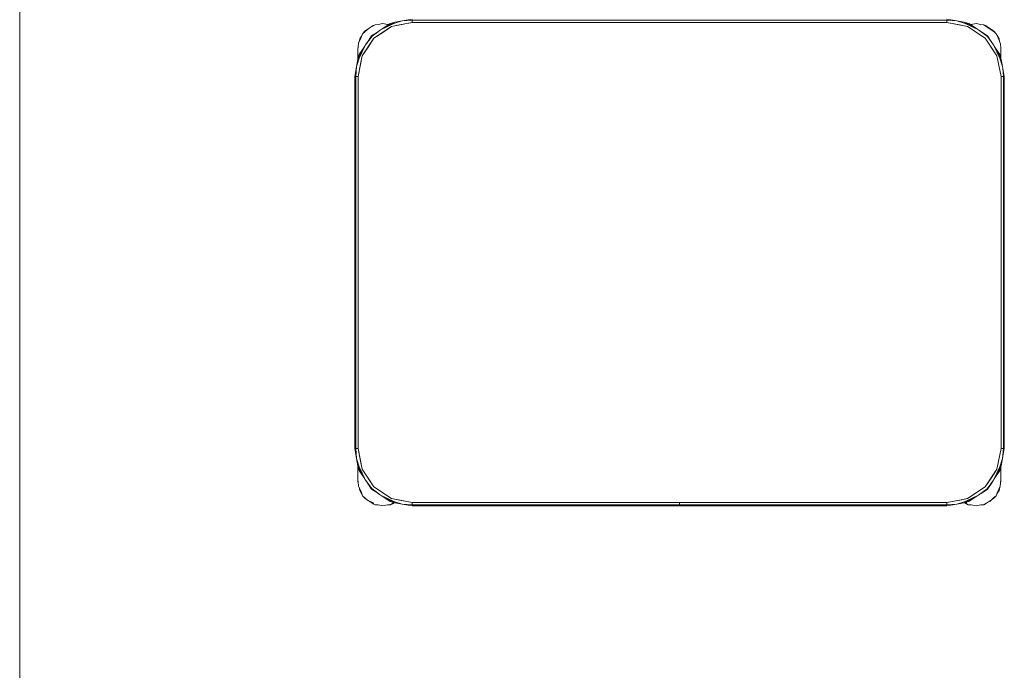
# Model space of a CAD drawing. Header units: millimetres. Extents: x 321 to 585, y -277 to 9.
# Tile 88 of 256: x 387.18 to 389, y -209.46 to -208.26. Entities that reach past the tile are written whole.
import ezdxf

# ---------------------------------------------------------------- set-up
doc = ezdxf.new("R2010")
doc.units = ezdxf.units.MM
doc.header["$MEASUREMENT"] = 0
doc.layers.add('IFC-Elemento de mobília-Contorno', color=152, linetype='Continuous', lineweight=5)
doc.layers.add('IFC-Viga-Contorno', color=66, linetype='Continuous', lineweight=5)

msp = doc.modelspace()

# ---------------------------------------------------------------- linework, layer by layer
at = {"layer": 'IFC-Elemento de mobília-Contorno', "color": 7, "lineweight": 5}
for p, q in [((387.8841, -208.2589), (387.9024, -208.2556)), ((387.8841, -208.2589), (387.9024, -208.2574)), ((387.9024, -208.2574), (388.8904, -208.2574)), ((387.9024, -208.2616), (387.9024, -208.2574)), ((388.8904, -208.2556), (388.9088, -208.2589)), ((388.8904, -208.2574), (388.9088, -208.2589)), ((388.8904, -208.2616), (388.8904, -208.2574)), ((387.8156, -208.2771), (387.8231, -208.2721)), ((387.8156, -208.2785), (387.8232, -208.2725)), ((387.8231, -208.2721), (387.8306, -208.2671)), ((387.8232, -208.2725), (387.8339, -208.2659)), ((387.8283, -208.287), (387.8438, -208.2754)), ((387.8306, -208.2671), (387.8339, -208.2659)), ((387.8317, -208.2909), (387.8641, -208.2693)), ((387.8339, -208.2659), (387.8394, -208.2654)), ((387.8394, -208.2654), (387.8482, -208.2636)), ((387.8438, -208.2754), (387.8706, -208.2611)), ((387.8438, -208.2754), (387.8686, -208.2638)), ((387.8462, -208.2741), (387.8618, -208.2637)), ((387.8479, -208.2801), (387.8641, -208.2693)), ((387.8482, -208.2636), (387.857, -208.2654)), ((387.857, -208.2654), (387.859, -208.2656)), ((387.8618, -208.2637), (387.8706, -208.2611)), ((387.8641, -208.2693), (387.9024, -208.2616)), ((387.8641, -208.2693), (387.879, -208.2663)), ((387.8686, -208.2638), (387.8841, -208.2589)), ((387.8706, -208.2611), (387.8841, -208.2589)), ((387.879, -208.2663), (387.9024, -208.2616)), ((387.9024, -208.2616), (387.9024, -208.2595)), ((387.9024, -208.2616), (388.8904, -208.2616)), ((388.8904, -208.2616), (388.8904, -208.2595)), ((388.8904, -208.2616), (388.9138, -208.2663)), ((388.8904, -208.2616), (388.9287, -208.2693)), ((388.9088, -208.2589), (388.9242, -208.2638)), ((388.9088, -208.2589), (388.9222, -208.2611)), ((388.9138, -208.2663), (388.9287, -208.2693)), ((388.9222, -208.2611), (388.931, -208.2637)), ((388.9222, -208.2611), (388.9246, -208.2624)), ((388.9242, -208.2638), (388.949, -208.2754)), ((388.9246, -208.2624), (388.949, -208.2754)), ((388.9287, -208.2693), (388.9611, -208.2909)), ((388.931, -208.2637), (388.9466, -208.2741)), ((388.9337, -208.2655), (388.9354, -208.2654)), ((388.9354, -208.2654), (388.9442, -208.2636)), ((388.9442, -208.2636), (388.953, -208.2654)), ((388.949, -208.2754), (388.9651, -208.2875)), ((388.949, -208.2754), (388.9531, -208.2785)), ((388.953, -208.2654), (388.9584, -208.2659)), ((388.9584, -208.2659), (388.965, -208.2704)), ((388.9584, -208.2659), (388.9618, -208.2671)), ((388.9618, -208.2671), (388.9692, -208.2721)), ((388.965, -208.2704), (388.9771, -208.2785)), ((388.9692, -208.2721), (388.9767, -208.2771)), ((387.8034, -208.3002), (387.8079, -208.2896)), ((387.8046, -208.2974), (387.8057, -208.292)), ((387.8057, -208.292), (387.809, -208.287)), ((387.8079, -208.2896), (387.8109, -208.2826)), ((387.81, -208.3234), (387.8317, -208.2909)), ((387.8109, -208.2826), (387.8156, -208.2771)), ((387.8109, -208.2826), (387.8156, -208.2785)), ((387.8162, -208.303), (387.8283, -208.287)), ((387.8191, -208.2991), (387.8275, -208.2867)), ((387.8209, -208.3072), (387.8317, -208.2909)), ((387.8275, -208.2867), (387.8395, -208.2787)), ((387.8317, -208.2909), (387.8479, -208.2801)), ((388.9529, -208.2784), (388.9654, -208.2867)), ((388.9611, -208.2909), (388.9828, -208.3234)), ((388.9611, -208.2909), (388.972, -208.3072)), ((388.9651, -208.2875), (388.9766, -208.303)), ((388.9654, -208.2867), (388.9734, -208.2987)), ((388.9767, -208.2771), (388.9814, -208.2826)), ((388.9771, -208.2785), (388.9814, -208.2826)), ((388.9814, -208.2826), (388.9851, -208.2903)), ((388.9814, -208.2826), (388.9867, -208.292)), ((388.9851, -208.2903), (388.9891, -208.3013)), ((388.9867, -208.292), (388.9877, -208.2973)), ((387.8019, -208.3299), (387.8162, -208.303)), ((387.8022, -208.312), (387.8034, -208.3002)), ((387.8022, -208.3096), (387.8027, -208.3069)), ((387.8022, -208.3096), (387.8025, -208.3085)), ((387.8022, -208.3096), (387.8025, -208.3085)), ((387.8022, -208.3196), (387.8022, -208.3096)), ((387.8022, -208.3144), (387.8022, -208.312)), ((387.8045, -208.3278), (387.8162, -208.303)), ((387.8045, -208.3211), (387.8149, -208.3055)), ((387.81, -208.3234), (387.8209, -208.3072)), ((387.8162, -208.303), (387.8192, -208.299)), ((388.972, -208.3072), (388.9828, -208.3234)), ((388.9766, -208.303), (388.9883, -208.3278)), ((388.9766, -208.303), (388.9896, -208.3274)), ((388.9779, -208.3055), (388.9883, -208.3211)), ((388.9891, -208.3013), (388.9902, -208.3096)), ((388.9902, -208.3196), (388.9902, -208.3096)), ((388.9902, -208.3273), (388.9902, -208.3096)), ((388.9902, -208.3146), (388.9902, -208.3121)), ((387.7997, -208.3433), (387.8045, -208.3278)), ((387.7997, -208.3433), (387.8019, -208.3299)), ((387.8019, -208.3299), (387.8045, -208.3211)), ((387.8019, -208.3299), (387.8022, -208.3294)), ((387.8022, -208.317), (387.8022, -208.3144)), ((387.8022, -208.3196), (387.8022, -208.317)), ((387.8022, -208.329), (387.8022, -208.3196)), ((387.8022, -208.329), (387.8022, -208.3256)), ((387.8024, -208.3616), (387.81, -208.3234)), ((387.8071, -208.3383), (387.81, -208.3234)), ((388.9828, -208.3234), (388.9858, -208.3383)), ((388.9828, -208.3234), (388.9904, -208.3616)), ((388.9883, -208.3211), (388.9909, -208.3299)), ((388.9883, -208.3278), (388.9932, -208.3433)), ((388.9896, -208.3274), (388.9902, -208.3285)), ((388.9902, -208.3171), (388.9902, -208.3146)), ((388.9902, -208.3196), (388.9902, -208.3171)), ((388.9902, -208.3273), (388.9902, -208.3196)), ((388.9902, -208.3273), (388.9902, -208.3256)), ((388.9902, -208.3285), (388.9909, -208.3299)), ((388.9909, -208.3299), (388.9932, -208.3433)), ((387.7964, -208.3616), (387.7997, -208.3433)), ((387.7982, -208.3616), (387.7997, -208.3433)), ((387.8024, -208.3616), (387.8071, -208.3383)), ((388.9858, -208.3383), (388.9904, -208.3616)), ((388.9932, -208.3433), (388.9934, -208.3467)), ((388.9932, -208.3433), (388.9964, -208.3616)), ((388.9934, -208.3467), (388.9947, -208.3616)), ((387.7964, -209.0496), (387.7964, -208.3616)), ((387.7982, -209.0496), (387.7982, -208.3616)), ((387.7982, -208.3616), (387.8024, -208.3616)), ((387.8003, -208.3616), (387.8024, -208.3616)), ((387.8024, -209.0496), (387.8024, -208.3616)), ((388.9904, -208.3616), (388.9925, -208.3616)), ((388.9904, -209.0496), (388.9904, -208.3616)), ((388.9904, -208.3616), (388.9947, -208.3616)), ((388.9947, -209.0496), (388.9947, -208.3616)), ((388.9964, -209.0496), (388.9964, -208.3616)), ((387.7964, -209.0496), (387.7997, -209.068)), ((387.7982, -209.0496), (387.7997, -209.068)), ((387.7982, -209.0496), (387.8024, -209.0496)), ((387.8003, -209.0496), (387.8024, -209.0496)), ((387.8024, -209.0496), (387.81, -209.0879)), ((387.8024, -209.0496), (387.8071, -209.073)), ((388.9828, -209.0879), (388.9904, -209.0496)), ((388.9858, -209.073), (388.9904, -209.0496)), ((388.9904, -209.0496), (388.9947, -209.0496)), ((388.9904, -209.0496), (388.9925, -209.0496)), ((388.9932, -209.068), (388.9947, -209.0496)), ((388.9932, -209.068), (388.9964, -209.0496)), ((387.7997, -209.068), (387.8045, -209.0835)), ((387.7997, -209.068), (387.8019, -209.0814)), ((387.8071, -209.073), (387.81, -209.0879)), ((388.9828, -209.0879), (388.9858, -209.073)), ((388.9883, -209.0835), (388.9932, -209.068)), ((388.9909, -209.0814), (388.9932, -209.068)), ((387.8019, -209.0814), (387.8045, -209.0902)), ((387.8019, -209.0814), (387.8162, -209.1082)), ((387.8022, -209.0997), (387.8022, -209.0823)), ((387.8022, -209.0872), (387.8022, -209.0823)), ((387.8022, -209.0935), (387.8022, -209.0872)), ((387.8045, -209.0835), (387.8162, -209.1082)), ((387.8045, -209.0902), (387.8149, -209.1058)), ((387.81, -209.0879), (387.8209, -209.1041)), ((387.81, -209.0879), (387.8317, -209.1203)), ((388.9611, -209.1203), (388.9828, -209.0879)), ((388.972, -209.1041), (388.9828, -209.0879)), ((388.9766, -209.1082), (388.9909, -209.0814)), ((388.9766, -209.1082), (388.9883, -209.0835)), ((388.9779, -209.1058), (388.9883, -209.0902)), ((388.9883, -209.0902), (388.9909, -209.0814)), ((388.9902, -209.1096), (388.9902, -209.084)), ((388.9902, -209.0997), (388.9902, -209.084)), ((388.9902, -209.0872), (388.9902, -209.084)), ((388.9902, -209.0935), (388.9902, -209.0872)), ((387.8022, -209.1096), (387.8022, -209.0997)), ((387.8022, -209.1023), (387.8022, -209.0997)), ((387.8022, -209.1048), (387.8022, -209.1023)), ((387.8022, -209.1072), (387.8022, -209.1048)), ((387.8022, -209.1072), (387.8026, -209.111)), ((387.8022, -209.1096), (387.8028, -209.1131)), ((387.8022, -209.1096), (387.8026, -209.111)), ((387.8022, -209.1096), (387.8026, -209.111)), ((387.8026, -209.111), (387.8035, -209.119)), ((387.8162, -209.1082), (387.8277, -209.1237)), ((387.8194, -209.1126), (387.8275, -209.1246)), ((387.8209, -209.1041), (387.8317, -209.1203)), ((388.9611, -209.1203), (388.972, -209.1041)), ((388.9645, -209.1243), (388.9766, -209.1082)), ((388.9654, -209.1246), (388.9737, -209.1121)), ((388.9736, -209.1123), (388.9766, -209.1082)), ((388.9888, -209.119), (388.9902, -209.1072)), ((388.9897, -209.111), (388.9902, -209.1096)), ((388.9897, -209.111), (388.9902, -209.1096)), ((388.9902, -209.1096), (388.9902, -209.0997)), ((388.9902, -209.1023), (388.9902, -209.0997)), ((388.9902, -209.1048), (388.9902, -209.1023)), ((388.9902, -209.1072), (388.9902, -209.1048)), ((387.8035, -209.119), (387.8079, -209.1287)), ((387.8044, -209.121), (387.8057, -209.1272)), ((387.8057, -209.1272), (387.8109, -209.1367)), ((387.8079, -209.1287), (387.8109, -209.1367)), ((387.8275, -209.1246), (387.8399, -209.1329)), ((387.8277, -209.1237), (387.8438, -209.1359)), ((387.8317, -209.1203), (387.8641, -209.142)), ((387.8317, -209.1203), (387.8479, -209.1312)), ((387.8479, -209.1312), (387.8641, -209.142)), ((388.9287, -209.142), (388.9611, -209.1203)), ((388.949, -209.1359), (388.9645, -209.1243)), ((388.9535, -209.1325), (388.9654, -209.1246)), ((388.9814, -209.1367), (388.9844, -209.1287)), ((388.9828, -209.1331), (388.9867, -209.1272)), ((388.9844, -209.1287), (388.9888, -209.119)), ((388.9867, -209.1272), (388.9879, -209.1209)), ((387.8109, -209.1367), (387.8156, -209.1422)), ((387.8109, -209.1367), (387.8201, -209.1449)), ((387.8156, -209.1422), (387.8231, -209.1471)), ((387.8201, -209.1449), (387.8313, -209.1505)), ((387.8231, -209.1471), (387.8306, -209.1521)), ((387.8397, -209.1328), (387.8438, -209.1359)), ((387.8438, -209.1359), (387.8686, -209.1475)), ((387.8438, -209.1359), (387.8706, -209.1501)), ((387.8463, -209.1372), (387.8618, -209.1476)), ((387.8618, -209.1476), (387.8706, -209.1501)), ((387.8641, -209.142), (387.9024, -209.1496)), ((387.8641, -209.142), (387.879, -209.145)), ((387.8658, -209.1521), (387.8693, -209.1498)), ((387.8669, -209.1503), (387.8684, -209.1495)), ((387.8686, -209.1475), (387.8841, -209.1524)), ((387.8696, -209.1496), (387.8706, -209.1501)), ((387.879, -209.145), (387.9024, -209.1496)), ((387.9024, -209.1539), (387.9024, -209.1496)), ((387.9024, -209.1518), (387.9024, -209.1496)), ((387.9024, -209.1496), (388.8904, -209.1496)), ((388.3963, -209.1519), (388.3963, -209.1496)), ((388.3965, -209.1519), (388.3965, -209.1496)), ((388.8904, -209.1496), (388.9181, -209.1441)), ((388.8904, -209.1496), (388.9138, -209.145)), ((388.8904, -209.1518), (388.8904, -209.1496)), ((388.8904, -209.1539), (388.8904, -209.1496)), ((388.9088, -209.1524), (388.9242, -209.1475)), ((388.9138, -209.145), (388.9287, -209.142)), ((388.9181, -209.1441), (388.9287, -209.142)), ((388.9222, -209.1501), (388.949, -209.1359)), ((388.9222, -209.1501), (388.931, -209.1476)), ((388.9232, -209.1499), (388.9266, -209.1521)), ((388.9242, -209.1475), (388.949, -209.1359)), ((388.9249, -209.1493), (388.9273, -209.1505)), ((388.931, -209.1476), (388.9465, -209.1372)), ((388.9618, -209.1521), (388.9692, -209.1471)), ((388.9629, -209.1503), (388.97, -209.1466)), ((388.9692, -209.1471), (388.9767, -209.1422)), ((388.97, -209.1466), (388.9767, -209.1407)), ((388.9767, -209.1422), (388.9814, -209.1367)), ((388.9767, -209.1407), (388.9814, -209.1367)), ((387.8306, -209.1521), (387.8339, -209.1534)), ((387.8339, -209.1534), (387.8394, -209.1539)), ((387.8394, -209.1539), (387.8482, -209.1556)), ((387.8482, -209.1556), (387.857, -209.1539)), ((387.857, -209.1539), (387.8624, -209.1534)), ((387.8624, -209.1534), (387.8669, -209.1503)), ((387.8624, -209.1534), (387.8658, -209.1521)), ((387.8706, -209.1501), (387.8841, -209.1524)), ((387.8841, -209.1524), (387.9024, -209.1539)), ((387.8841, -209.1524), (387.9024, -209.1556)), ((387.9024, -209.1539), (388.3963, -209.1539)), ((387.9024, -209.1556), (388.3963, -209.1556)), ((388.3963, -209.1539), (388.3963, -209.1519)), ((388.3963, -209.1552), (388.3963, -209.1539)), ((388.3963, -209.1556), (388.3963, -209.1552)), ((388.3965, -209.1539), (388.3965, -209.1519)), ((388.3965, -209.1539), (388.8904, -209.1539)), ((388.3965, -209.1552), (388.3965, -209.1539)), ((388.3965, -209.1556), (388.3965, -209.1552)), ((388.3965, -209.1556), (388.8904, -209.1556)), ((388.8904, -209.1539), (388.9088, -209.1524)), ((388.8904, -209.1556), (388.9088, -209.1524)), ((388.9088, -209.1524), (388.9222, -209.1501)), ((388.9266, -209.1521), (388.9299, -209.1534)), ((388.9299, -209.1534), (388.9354, -209.1539)), ((388.9354, -209.1539), (388.9442, -209.1556)), ((388.9442, -209.1556), (388.953, -209.1539)), ((388.953, -209.1539), (388.9584, -209.1534)), ((388.9584, -209.1534), (388.9629, -209.1503)), ((388.9584, -209.1534), (388.9618, -209.1521))]:
    msp.add_line(p, q, dxfattribs=at)
at = {"layer": 'IFC-Viga-Contorno', "color": 7, "lineweight": 5}
msp.add_line((387.1772, -212.3229), (387.1772, -205.7457), dxfattribs=at)

doc.saveas('drawing.dxf')
